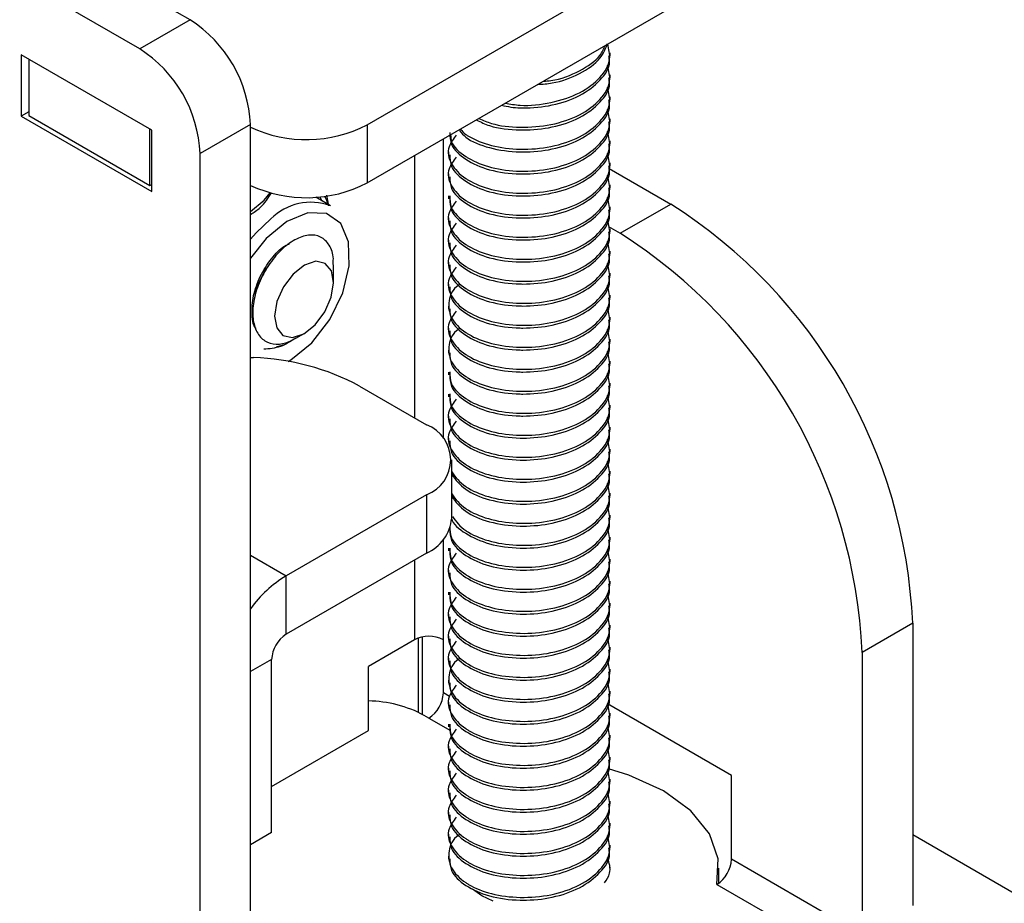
# Model space of a CAD drawing. Header units: inches. Extents: x 5 to 165, y 3 to 108.
# Tile 136 of 139: x 136.52 to 137.96, y 92.66 to 93.95. Entities that reach past the tile are written whole.
import ezdxf

# ---------------------------------------------------------------- set-up
doc = ezdxf.new("R2010")
doc.units = ezdxf.units.IN
doc.header["$LTSCALE"] = 10
doc.header["$MEASUREMENT"] = 0

msp = doc.modelspace()

# ---------------------------------------------------------------- linework, layer by layer
at = {"color": 7, "linetype": 'Continuous', "lineweight": 25}
for p, q in [((137.028724, 93.792692), (139.043978, 94.956073)), ((137.028724, 93.707771), (139.043978, 94.871153)), ((136.769923, 93.946194), (136.23535, 94.254797)), ((136.696384, 93.903741), (136.161811, 94.212343)), ((136.769923, 93.946194), (136.696384, 93.903741)), ((137.383927, 93.893719), (137.383927, 93.897737)), ((136.714061, 93.784936), (136.523142, 93.895151)), ((136.523142, 93.895151), (136.523142, 93.805332)), ((136.534456, 93.88862), (136.534456, 93.806149)), ((137.383927, 93.861572), (137.383927, 93.86559)), ((137.383927, 93.829424), (137.383927, 93.833443)), ((136.534456, 93.811863), (136.523142, 93.805332)), ((136.523142, 93.805332), (136.714061, 93.695117)), ((136.534456, 93.806149), (136.711233, 93.704098)), ((137.383927, 93.797277), (137.383927, 93.801296)), ((136.711233, 93.704098), (136.711233, 93.786569)), ((136.714061, 93.695117), (136.714061, 93.784936)), ((136.858311, 93.793101), (136.784772, 93.750648)), ((136.858311, 78.458034), (136.858311, 93.793101)), ((137.028724, 93.792692), (137.028724, 93.707771)), ((137.383927, 93.76513), (137.383927, 93.769148)), ((137.147706, 93.753075), (137.147706, 93.749056)), ((136.784772, 78.415581), (136.784772, 93.750648)), ((137.382406, 93.729035), (137.472504, 93.677023)), ((137.383927, 93.732983), (137.383927, 93.737001)), ((137.147706, 93.720927), (137.147706, 93.716909)), ((136.711233, 93.704098), (136.714061, 93.70573)), ((137.383927, 93.700835), (137.383927, 93.704854)), ((136.975031, 93.674638), (136.953548, 93.68704)), ((136.96929, 93.689977), (136.972065, 93.674319)), ((137.147706, 93.68878), (137.147706, 93.684762)), ((137.383927, 93.668688), (137.383927, 93.672706)), ((137.398541, 93.634325), (137.472504, 93.677023)), ((137.147706, 93.656633), (137.147706, 93.652614)), ((137.381467, 93.644181), (137.398541, 93.634325)), ((137.383927, 93.636541), (137.383927, 93.640559)), ((137.147706, 93.624486), (137.147706, 93.620467)), ((137.383927, 93.604393), (137.383927, 93.608412)), ((136.97975, 93.562626), (136.97975, 93.588152)), ((137.147706, 93.592338), (137.147706, 93.58832)), ((137.383927, 93.572246), (137.383927, 93.576265)), ((136.865369, 93.55239), (136.862348, 93.54292)), ((137.147706, 93.560191), (137.147706, 93.556173)), ((137.383927, 93.540099), (137.383927, 93.544117)), ((137.147706, 93.528044), (137.147706, 93.524025)), ((137.383927, 93.507952), (137.383927, 93.51197)), ((137.147706, 93.495896), (137.147706, 93.491878)), ((136.924643, 93.480983), (136.936606, 93.487892)), ((137.383927, 93.475804), (137.383927, 93.479823)), ((136.908733, 93.471813), (136.895559, 93.468098)), ((136.914501, 93.475127), (136.917109, 93.476632)), ((136.858311, 93.452917), (136.862756, 93.452693)), ((137.147706, 93.463749), (137.147706, 93.459731)), ((137.383927, 93.443657), (137.383927, 93.447676)), ((137.147706, 93.431602), (137.147706, 93.427583)), ((137.017743, 93.410971), (137.115698, 93.354423)), ((137.383927, 93.41151), (137.383927, 93.415528)), ((137.147706, 93.399455), (137.147706, 93.395436)), ((137.383927, 93.379363), (137.383927, 93.383381)), ((137.147706, 93.367307), (137.147706, 93.363289)), ((137.383927, 93.347215), (137.383927, 93.351234)), ((137.147706, 93.33516), (137.147706, 93.331142)), ((137.383927, 93.315068), (137.383927, 93.319086)), ((137.152309, 93.217987), (137.152309, 93.303398)), ((137.383927, 93.282921), (137.383927, 93.286939)), ((137.115698, 93.252372), (136.910354, 93.13383)), ((137.115698, 93.252372), (137.115698, 93.166962)), ((137.383927, 93.250773), (137.383927, 93.254792)), ((137.383927, 93.218626), (137.383927, 93.222645)), ((137.383927, 93.186479), (137.383927, 93.190497)), ((137.115698, 93.166962), (136.910354, 93.048419)), ((137.147706, 93.174424), (137.147706, 93.170405)), ((137.383927, 93.154332), (137.383927, 93.15835)), ((136.910354, 93.048419), (136.910354, 93.13383)), ((137.147706, 93.142276), (137.147706, 93.138258)), ((137.383927, 93.122184), (137.383927, 93.126203)), ((137.147706, 93.110129), (137.147706, 93.106111)), ((137.383927, 93.090037), (137.383927, 93.094055)), ((137.147706, 93.077982), (137.147706, 93.073963)), ((137.383927, 93.05789), (137.383927, 93.061908)), ((137.826057, 93.064651), (137.752094, 93.021953)), ((137.826057, 93.064651), (137.826057, 92.652298)), ((137.097737, 93.040431), (137.030562, 93.001651)), ((137.10974, 92.931397), (137.10974, 93.044667)), ((137.140164, 92.962859), (137.140164, 93.040431)), ((137.147706, 93.045835), (137.147706, 93.041816)), ((137.383927, 93.025743), (137.383927, 93.029761)), ((137.752094, 93.021953), (137.752094, 92.609599)), ((136.889141, 92.758924), (136.889141, 93.011677)), ((137.147706, 93.013687), (137.147706, 93.009669)), ((137.030562, 92.907749), (137.030562, 93.001651)), ((137.383927, 92.993595), (137.383927, 92.997614)), ((137.147706, 92.98154), (137.147706, 92.977522)), ((137.383927, 92.961448), (137.383927, 92.965466)), ((137.147706, 92.949393), (137.147706, 92.945374)), ((137.561175, 92.842296), (137.380251, 92.946741)), ((137.383927, 92.929301), (137.383927, 92.933319)), ((137.118951, 92.926117), (137.112162, 92.930036)), ((136.889141, 92.826108), (137.030562, 92.907749)), ((137.147706, 92.917245), (137.147706, 92.913227)), ((137.383927, 92.897153), (137.383927, 92.901172)), ((137.147706, 92.885098), (137.147706, 92.88108)), ((137.383927, 92.865006), (137.383927, 92.869025)), ((137.147706, 92.852951), (137.147706, 92.848932)), ((137.383927, 92.832859), (137.383927, 92.836877)), ((137.561175, 92.719815), (137.561175, 92.842296)), ((137.147706, 92.820804), (137.147706, 92.816785)), ((137.383927, 92.800712), (137.383927, 92.80473)), ((137.147706, 92.788656), (137.147706, 92.784638)), ((137.383927, 92.768564), (137.383927, 92.772583)), ((136.889141, 92.758924), (136.858311, 92.741127)), ((137.147706, 92.756509), (137.147706, 92.752491)), ((137.826057, 92.755918), (144.862782, 88.693704)), ((137.383927, 92.736417), (137.383927, 92.740435)), ((137.147706, 92.724362), (137.147706, 92.720343)), ((137.752094, 92.609599), (137.561175, 92.719815)), ((137.383927, 92.706626), (137.383927, 92.708288)), ((137.542981, 92.685065), (137.542981, 92.706626)), ((137.539962, 92.683072), (137.730881, 92.572857))]:
    msp.add_line(p, q, dxfattribs=at)
at = {"color": 8, "linetype": 'Continuous', "lineweight": 25}
for p, q in [((137.140164, 93.334426), (137.140164, 93.772104)), ((137.097737, 93.747612), (137.097737, 93.364791)), ((136.959653, 93.687503), (136.962407, 93.681926)), ((137.140164, 93.040431), (137.140164, 93.186959)), ((136.858311, 93.163873), (136.910354, 93.13383)), ((137.097737, 93.156594), (137.097737, 93.040431)), ((137.103379, 93.042988), (137.103379, 92.934646)), ((136.889141, 93.011677), (136.858311, 92.993879)), ((137.148998, 92.957759), (137.140164, 92.962859)), ((137.118951, 92.926117), (137.150491, 92.907909))]:
    msp.add_line(p, q, dxfattribs=at)
at = {"color": 8, "linetype": 'Continuous', "lineweight": 25, "flags": 128}
for points in [[(136.858311, 93.666291), (136.878257, 93.682866), (136.88727, 93.693461)], [(136.913489, 93.447036), (136.917469, 93.449384), (136.947741, 93.474237), (136.974002, 93.508285), (136.993086, 93.547422), (137.00269, 93.586928), (137.001656, 93.622038), (136.990108, 93.648517), (136.96944, 93.663171), (136.942144, 93.664233), (136.911513, 93.651574), (136.881241, 93.626722), (136.858311, 93.597883)], [(136.858311, 93.625717), (136.866476, 93.635175), (136.888077, 93.655439)]]:
    msp.add_lwpolyline(points, dxfattribs=at)
at = {"color": 7, "linetype": 'Continuous', "lineweight": 25, "flags": 128}
for points in [[(136.971396, 93.676737), (136.969641, 93.682131), (136.967121, 93.688312)], [(136.881306, 93.582949), (136.879139, 93.579742), (136.865369, 93.55239)], [(136.896537, 93.496079), (136.905721, 93.485085), (136.919605, 93.482105), (136.936077, 93.48759), (136.952629, 93.500707), (136.96674, 93.519458), (136.976262, 93.540989), (136.979746, 93.562022), (136.976662, 93.579354), (136.967478, 93.590347), (136.953593, 93.593328), (136.937121, 93.587842), (136.92057, 93.574725), (136.906459, 93.555974), (136.896936, 93.534443), (136.893452, 93.513411), (136.896537, 93.496079)], [(137.539962, 92.683072), (137.541968, 92.720296), (137.529013, 92.756779), (137.5018, 92.790546), (137.461802, 92.819765), (137.411186, 92.842856), (137.381583, 92.852004)], [(137.213085, 92.658649), (137.196219, 92.666448), (137.182881, 92.676028)]]:
    msp.add_lwpolyline(points, dxfattribs=at)
at = {"color": 7, "linetype": 'Continuous', "lineweight": 25}
for centre, radius, start, end in [((136.666409, 93.784369), 0.192101, 2.605478, 57.394522), ((136.59287, 93.741915), 0.192101, 2.605478, 57.394522), ((136.94002, 93.964911), 0.193721, 245.052569, 297.251239), ((136.94002, 93.879991), 0.193721, 245.052569, 297.251239), ((136.946645, 93.596692), 0.082954, 69.989374, 134.912268), ((137.061693, 93.031593), 0.765078, 2.476398, 57.523602), ((136.987732, 92.988897), 0.765076, 2.476304, 57.523696), ((136.851654, 93.102716), 0.350153, 61.683927, 88.18306), ((137.096332, 93.303398), 0.054577, 290.783421, 69.216579), ((137.089752, 93.224226), 0.062867, 294.374658, 354.305201), ((137.003906, 92.98003), 0.180018, 121.311018, 143.977164), ((136.935197, 93.009581), 0.046104, 122.605478, 177.394522), ((137.118951, 92.999489), 0.046111, 62.609672, 117.390328), ((137.094107, 92.964955), 0.046104, 302.605478, 357.394522), ((137.028107, 92.772705), 0.178376, 61.886302, 89.211458), ((137.515119, 92.72191), 0.046104, 302.605478, 357.394522)]:
    msp.add_arc(centre, radius, start, end, dxfattribs=at)
for points, knots in [([(137.230599, 93.824311), (137.237786, 93.823126), (137.259175, 93.819598), (137.29878, 93.824019), (137.340881, 93.838071), (137.371119, 93.861014), (137.386155, 93.886621), (137.382092, 93.903364), (137.380304, 93.910734)], [0, 0, 0, 0, 0.09448732, 0.28116614, 0.47384976, 0.66653339, 0.85321221, 1, 1, 1, 1]), ([(137.278105, 93.851736), (137.285243, 93.852239), (137.307351, 93.853798), (137.340861, 93.866973), (137.370602, 93.887416), (137.377294, 93.904169), (137.380212, 93.911474)], [0, 0, 0, 0, 0.14329867, 0.44387742, 0.75751289, 1, 1, 1, 1]), ([(137.286463, 93.856561), (137.290123, 93.856808), (137.309365, 93.858103), (137.340167, 93.870929), (137.368453, 93.889373), (137.374513, 93.903683), (137.376591, 93.908591)], [0, 0, 0, 0, 0.085179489, 0.447903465, 0.810627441, 1, 1, 1, 1]), ([(137.225255, 93.821226), (137.234121, 93.81947), (137.244236, 93.817467), (137.269387, 93.817266), (137.300497, 93.82023), (137.34146, 93.83446), (137.370644, 93.856988), (137.384858, 93.878312), (137.382498, 93.890648), (137.381928, 93.89363)], [0, 0, 0, 0, 0.12614968, 0.14391751, 0.33432687, 0.53146641, 0.73716941, 0.93646188, 1, 1, 1, 1]), ([(137.192228, 93.80216), (137.198126, 93.799485), (137.215029, 93.79182), (137.252842, 93.787946), (137.298527, 93.791505), (137.340945, 93.806024), (137.37112, 93.82884), (137.386237, 93.854721), (137.382077, 93.87171), (137.380212, 93.879326)], [0, 0, 0, 0, 0.08165933, 0.23400343, 0.39106479, 0.55317826, 0.71529173, 0.87235308, 1, 1, 1, 1]), ([(137.188987, 93.799754), (137.194953, 93.796768), (137.212254, 93.788108), (137.238184, 93.785461), (137.269337, 93.785051), (137.30052, 93.788113), (137.341454, 93.802304), (137.370645, 93.824843), (137.384857, 93.846165), (137.382498, 93.8585), (137.381928, 93.861483)], [0, 0, 0, 0, 0.09174676, 0.26603363, 0.28095722, 0.44088629, 0.60646818, 0.77924273, 0.94663291, 1, 1, 1, 1]), ([(137.165307, 93.786619), (137.167508, 93.783823), (137.170509, 93.780009), (137.184974, 93.771231), (137.20952, 93.761133), (137.25255, 93.755579), (137.298609, 93.75942), (137.340923, 93.77386), (137.371126, 93.796697), (137.386236, 93.822573), (137.382077, 93.839562), (137.380212, 93.847179)], [0, 0, 0, 0, 0.0514406, 0.07014975, 0.20028518, 0.33295036, 0.46972346, 0.61089606, 0.75206867, 0.88884176, 1, 1, 1, 1]), ([(137.163649, 93.784318), (137.16647, 93.780967), (137.175555, 93.770173), (137.207138, 93.757862), (137.238151, 93.753295), (137.269362, 93.752918), (137.300509, 93.755959), (137.341457, 93.770159), (137.370645, 93.792696), (137.384858, 93.814017), (137.382498, 93.826353), (137.381928, 93.829335)], [0, 0, 0, 0, 0.06624654, 0.21333758, 0.3642921, 0.37721783, 0.51573666, 0.65915157, 0.80879622, 0.95377734, 1, 1, 1, 1]), ([(137.150737, 93.778208), (137.150895, 93.774784), (137.151428, 93.76319), (137.164622, 93.751801), (137.184693, 93.739009), (137.209641, 93.729018), (137.252516, 93.723422), (137.298619, 93.727275), (137.34092, 93.741712), (137.371126, 93.76455), (137.386236, 93.790426), (137.382077, 93.807415), (137.380212, 93.815032)], [0, 0, 0, 0, 0.05078411, 0.17192253, 0.18825533, 0.30186151, 0.41767614, 0.5370769, 0.66031837, 0.78355984, 0.9029606, 1, 1, 1, 1]), ([(137.149705, 93.781293), (137.149785, 93.775455), (137.149976, 93.761418), (137.171071, 93.741389), (137.206404, 93.725531), (137.238162, 93.72115), (137.269353, 93.720769), (137.300512, 93.723813), (137.341456, 93.738011), (137.370645, 93.760549), (137.384858, 93.78187), (137.382498, 93.794206), (137.381928, 93.797188)], [0, 0, 0, 0, 0.08833835, 0.21240547, 0.33647259, 0.46379844, 0.47470092, 0.59153763, 0.71250403, 0.83872504, 0.9610125, 1, 1, 1, 1]), ([(137.158989, 93.777795), (137.154759, 93.772207), (137.144606, 93.758791), (137.149453, 93.735563), (137.164539, 93.719652), (137.184749, 93.706863), (137.209617, 93.69687), (137.252523, 93.691275), (137.298617, 93.695128), (137.340921, 93.709565), (137.371126, 93.732403), (137.386236, 93.758279), (137.382077, 93.775268), (137.380212, 93.782885)], [0, 0, 0, 0, 0.07637946, 0.1833388, 0.28756066, 0.30161264, 0.39935412, 0.49899563, 0.6017225, 0.70775372, 0.81378495, 0.91651182, 1, 1, 1, 1]), ([(137.149705, 93.749145), (137.149785, 93.743308), (137.149976, 93.729271), (137.171071, 93.709242), (137.206404, 93.693384), (137.238162, 93.689003), (137.269353, 93.688621), (137.300512, 93.691666), (137.341456, 93.705864), (137.370645, 93.728401), (137.384858, 93.749723), (137.382498, 93.762059), (137.381928, 93.765041)], [0, 0, 0, 0, 0.08833835, 0.21240547, 0.33647259, 0.46379844, 0.47470092, 0.59153763, 0.71250403, 0.83872504, 0.9610125, 1, 1, 1, 1]), ([(137.158989, 93.745648), (137.154759, 93.740059), (137.144606, 93.726644), (137.149453, 93.703416), (137.164539, 93.687505), (137.184749, 93.674716), (137.209617, 93.664723), (137.252523, 93.659128), (137.298617, 93.662981), (137.340921, 93.677417), (137.371126, 93.700255), (137.386236, 93.726131), (137.382077, 93.74312), (137.380212, 93.750737)], [0, 0, 0, 0, 0.07637946, 0.1833388, 0.28756066, 0.30161264, 0.39935412, 0.49899563, 0.6017225, 0.70775372, 0.81378495, 0.91651182, 1, 1, 1, 1]), ([(137.149705, 93.716998), (137.149785, 93.71116), (137.149976, 93.697123), (137.171071, 93.677094), (137.206404, 93.661237), (137.238162, 93.656856), (137.269353, 93.656474), (137.300512, 93.659519), (137.341456, 93.673717), (137.370645, 93.696254), (137.384858, 93.717575), (137.382498, 93.729911), (137.381928, 93.732893)], [0, 0, 0, 0, 0.08833835, 0.21240547, 0.33647259, 0.46379844, 0.47470092, 0.59153763, 0.71250403, 0.83872504, 0.9610125, 1, 1, 1, 1]), ([(137.149705, 93.688869), (137.149765, 93.683031), (137.149909, 93.668994), (137.164593, 93.655357), (137.184713, 93.642569), (137.209632, 93.632575), (137.252519, 93.626981), (137.298618, 93.630833), (137.34092, 93.64527), (137.371126, 93.668108), (137.386236, 93.693984), (137.382077, 93.710973), (137.380212, 93.71859)], [0, 0, 0, 0, 0.08329854, 0.20028749, 0.21606082, 0.32577554, 0.43762305, 0.55293386, 0.67195382, 0.79097378, 0.90628459, 1, 1, 1, 1]), ([(137.149705, 93.684851), (137.149785, 93.679013), (137.149976, 93.664976), (137.171071, 93.644947), (137.206404, 93.62909), (137.238162, 93.624708), (137.269353, 93.624327), (137.300512, 93.627371), (137.341456, 93.641569), (137.370645, 93.664107), (137.384858, 93.685428), (137.382498, 93.697764), (137.381928, 93.700746)], [0, 0, 0, 0, 0.08833835, 0.21240547, 0.33647259, 0.46379844, 0.47470092, 0.59153763, 0.71250403, 0.83872504, 0.9610125, 1, 1, 1, 1]), ([(136.858311, 93.661761), (136.863242, 93.664968), (136.876655, 93.673691), (136.884083, 93.685638), (136.88878, 93.693193)], [0, 0, 0, 0, 0.367665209, 1, 1, 1, 1]), ([(137.158989, 93.681354), (137.154759, 93.675765), (137.144606, 93.662349), (137.149453, 93.639122), (137.164539, 93.62321), (137.184749, 93.610421), (137.209617, 93.600428), (137.252523, 93.594833), (137.298617, 93.598686), (137.340921, 93.613123), (137.371126, 93.635961), (137.386236, 93.661837), (137.382077, 93.678826), (137.380212, 93.686443)], [0, 0, 0, 0, 0.07637946, 0.1833388, 0.28756066, 0.30161264, 0.39935412, 0.49899563, 0.6017225, 0.70775372, 0.81378495, 0.91651182, 1, 1, 1, 1]), ([(137.149705, 93.652704), (137.149785, 93.646866), (137.149976, 93.632829), (137.171071, 93.6128), (137.206404, 93.596942), (137.238162, 93.592561), (137.269353, 93.592179), (137.300512, 93.595224), (137.341456, 93.609422), (137.370645, 93.631959), (137.384858, 93.653281), (137.382498, 93.665617), (137.381928, 93.668599)], [0, 0, 0, 0, 0.08833835, 0.21240547, 0.33647259, 0.46379844, 0.47470092, 0.59153763, 0.71250403, 0.83872504, 0.9610125, 1, 1, 1, 1]), ([(137.158989, 93.649206), (137.154759, 93.643618), (137.144606, 93.630202), (137.149453, 93.606974), (137.164539, 93.591063), (137.184749, 93.578274), (137.209617, 93.568281), (137.252523, 93.562686), (137.298617, 93.566539), (137.340921, 93.580975), (137.371126, 93.603813), (137.386236, 93.62969), (137.382077, 93.646679), (137.380212, 93.654295)], [0, 0, 0, 0, 0.07637946, 0.1833388, 0.28756066, 0.30161264, 0.39935412, 0.49899563, 0.6017225, 0.70775372, 0.81378495, 0.91651182, 1, 1, 1, 1]), ([(136.978909, 93.588605), (136.979144, 93.59144), (136.980095, 93.602916), (136.974081, 93.617879), (136.961594, 93.630461), (136.943642, 93.633005), (136.923209, 93.626008), (136.902388, 93.610545), (136.883977, 93.588175), (136.870073, 93.561807), (136.861916, 93.534513), (136.860836, 93.509307), (136.866731, 93.489109), (136.878553, 93.475781), (136.895256, 93.471251), (136.911449, 93.473619), (136.921168, 93.479607), (136.92432, 93.481549)], [0, 0, 0, 0, 0.02542438, 0.102889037, 0.180370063, 0.256677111, 0.331373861, 0.406082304, 0.479814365, 0.55174335, 0.623680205, 0.694833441, 0.763994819, 0.833161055, 0.901731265, 0.968125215, 1, 1, 1, 1]), ([(137.149705, 93.620556), (137.149785, 93.614718), (137.149976, 93.600682), (137.171071, 93.580653), (137.206404, 93.564795), (137.238162, 93.560414), (137.269353, 93.560032), (137.300512, 93.563077), (137.341456, 93.577275), (137.370645, 93.599812), (137.384858, 93.621134), (137.382498, 93.633469), (137.381928, 93.636452)], [0, 0, 0, 0, 0.08833835, 0.21240547, 0.33647259, 0.46379844, 0.47470092, 0.59153763, 0.71250403, 0.83872504, 0.9610125, 1, 1, 1, 1]), ([(136.866253, 93.495315), (136.866191, 93.495384), (136.861675, 93.500464), (136.859624, 93.518575), (136.862207, 93.546069), (136.873539, 93.575514), (136.890338, 93.60015), (136.905851, 93.615369), (136.913791, 93.618212), (136.915354, 93.618772)], [0, 0, 0, 0, 0.002681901, 0.196544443, 0.385431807, 0.574319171, 0.768181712, 0.954352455, 1, 1, 1, 1]), ([(137.158989, 93.617059), (137.154759, 93.61147), (137.144606, 93.598055), (137.149453, 93.574827), (137.164539, 93.558916), (137.184749, 93.546126), (137.209617, 93.536133), (137.252523, 93.530539), (137.298617, 93.534391), (137.340921, 93.548828), (137.371126, 93.571666), (137.386236, 93.597542), (137.382077, 93.614531), (137.380212, 93.622148)], [0, 0, 0, 0, 0.076379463, 0.1833388, 0.287560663, 0.301612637, 0.399354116, 0.498995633, 0.601722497, 0.707753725, 0.813784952, 0.916511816, 1, 1, 1, 1]), ([(137.149705, 93.588409), (137.149785, 93.582571), (137.149976, 93.568534), (137.171071, 93.548505), (137.206404, 93.532648), (137.238162, 93.528267), (137.269353, 93.527885), (137.300512, 93.530929), (137.341456, 93.545128), (137.370645, 93.567665), (137.384858, 93.588986), (137.382498, 93.601322), (137.381928, 93.604304)], [0, 0, 0, 0, 0.08833835, 0.21240547, 0.33647259, 0.46379844, 0.47470092, 0.59153763, 0.71250403, 0.83872504, 0.9610125, 1, 1, 1, 1]), ([(137.158989, 93.584912), (137.154759, 93.579323), (137.144606, 93.565908), (137.149453, 93.54268), (137.164539, 93.526769), (137.184749, 93.513979), (137.209617, 93.503986), (137.252523, 93.498392), (137.298617, 93.502244), (137.340921, 93.516681), (137.371126, 93.539519), (137.386236, 93.565395), (137.382077, 93.582384), (137.380212, 93.590001)], [0, 0, 0, 0, 0.07637946, 0.1833388, 0.28756066, 0.30161264, 0.39935412, 0.49899563, 0.6017225, 0.70775372, 0.81378495, 0.91651182, 1, 1, 1, 1]), ([(137.149705, 93.556262), (137.149785, 93.550424), (137.149976, 93.536387), (137.171071, 93.516358), (137.206404, 93.5005), (137.238162, 93.496119), (137.269353, 93.495738), (137.300512, 93.498782), (137.341456, 93.51298), (137.370645, 93.535518), (137.384858, 93.556839), (137.382498, 93.569175), (137.381928, 93.572157)], [0, 0, 0, 0, 0.08833835, 0.21240547, 0.33647259, 0.46379844, 0.47470092, 0.59153763, 0.71250403, 0.83872504, 0.9610125, 1, 1, 1, 1]), ([(137.163649, 93.559287), (137.163288, 93.55907), (137.153101, 93.552947), (137.146577, 93.535096), (137.148781, 93.510753), (137.164557, 93.494616), (137.184737, 93.481836), (137.209622, 93.471837), (137.252522, 93.466245), (137.298617, 93.470097), (137.340921, 93.484534), (137.371126, 93.507372), (137.386236, 93.533248), (137.382077, 93.550237), (137.380212, 93.557854)], [0, 0, 0, 0, 0.00367114, 0.10339346, 0.20722445, 0.30839804, 0.32203902, 0.41692177, 0.51364898, 0.61337129, 0.71630132, 0.81923136, 0.91895367, 1, 1, 1, 1]), ([(137.149705, 93.524114), (137.149785, 93.518277), (137.149976, 93.50424), (137.171071, 93.484211), (137.206404, 93.468353), (137.238162, 93.463972), (137.269353, 93.46359), (137.300512, 93.466635), (137.341456, 93.480833), (137.370645, 93.50337), (137.384858, 93.524692), (137.382498, 93.537028), (137.381928, 93.54001)], [0, 0, 0, 0, 0.08833835, 0.21240547, 0.33647259, 0.46379844, 0.47470092, 0.59153763, 0.71250403, 0.83872504, 0.9610125, 1, 1, 1, 1]), ([(137.158989, 93.520617), (137.154759, 93.515028), (137.144606, 93.501613), (137.149453, 93.478385), (137.164539, 93.462474), (137.184749, 93.449685), (137.209617, 93.439692), (137.252523, 93.434097), (137.298617, 93.43795), (137.340921, 93.452386), (137.371126, 93.475224), (137.386236, 93.501101), (137.382077, 93.518089), (137.380212, 93.525706)], [0, 0, 0, 0, 0.07637946, 0.1833388, 0.28756066, 0.30161264, 0.39935412, 0.49899563, 0.6017225, 0.70775372, 0.81378495, 0.91651182, 1, 1, 1, 1]), ([(137.149705, 93.491967), (137.149785, 93.486129), (137.149976, 93.472092), (137.171071, 93.452064), (137.206404, 93.436206), (137.238162, 93.431825), (137.269353, 93.431443), (137.300512, 93.434488), (137.341456, 93.448686), (137.370645, 93.471223), (137.384858, 93.492545), (137.382498, 93.50488), (137.381928, 93.507862)], [0, 0, 0, 0, 0.08833835, 0.21240547, 0.33647259, 0.46379844, 0.47470092, 0.59153763, 0.71250403, 0.83872504, 0.9610125, 1, 1, 1, 1]), ([(137.163649, 93.494993), (137.163288, 93.494775), (137.153101, 93.488653), (137.146577, 93.470802), (137.148781, 93.446458), (137.164557, 93.430321), (137.184737, 93.417541), (137.209622, 93.407543), (137.252522, 93.40195), (137.298617, 93.405802), (137.340921, 93.420239), (137.371126, 93.443077), (137.386236, 93.468953), (137.382077, 93.485942), (137.380212, 93.493559)], [0, 0, 0, 0, 0.00367114, 0.103393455, 0.207224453, 0.308398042, 0.322039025, 0.416921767, 0.513648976, 0.613371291, 0.716301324, 0.819231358, 0.918953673, 1, 1, 1, 1]), ([(136.916898, 93.476949), (136.915823, 93.476188), (136.907147, 93.470049), (136.893265, 93.465933), (136.881765, 93.465233), (136.877634, 93.464981)], [0, 0, 0, 0, 0.08311965, 0.67066425, 1, 1, 1, 1]), ([(137.149705, 93.45982), (137.149785, 93.453982), (137.149976, 93.439945), (137.171071, 93.419916), (137.206404, 93.404059), (137.238162, 93.399678), (137.269353, 93.399296), (137.300512, 93.40234), (137.341456, 93.416538), (137.370645, 93.439076), (137.384858, 93.460397), (137.382498, 93.472733), (137.381928, 93.475715)], [0, 0, 0, 0, 0.08833835, 0.21240547, 0.33647259, 0.46379844, 0.47470092, 0.59153763, 0.71250403, 0.83872504, 0.9610125, 1, 1, 1, 1]), ([(137.149705, 93.431691), (137.149765, 93.425853), (137.149909, 93.411816), (137.164593, 93.398178), (137.184713, 93.385391), (137.209632, 93.375397), (137.252519, 93.369803), (137.298618, 93.373655), (137.34092, 93.388092), (137.371126, 93.41093), (137.386236, 93.436806), (137.382077, 93.453795), (137.380212, 93.461412)], [0, 0, 0, 0, 0.08329854, 0.20028749, 0.21606082, 0.32577554, 0.43762305, 0.55293386, 0.67195382, 0.79097378, 0.90628459, 1, 1, 1, 1]), ([(137.149705, 93.427673), (137.149785, 93.421835), (137.149976, 93.407798), (137.171071, 93.387769), (137.206404, 93.371911), (137.238162, 93.36753), (137.269353, 93.367148), (137.300512, 93.370193), (137.341456, 93.384391), (137.370645, 93.406928), (137.384858, 93.42825), (137.382498, 93.440586), (137.381928, 93.443568)], [0, 0, 0, 0, 0.08833835, 0.21240547, 0.33647259, 0.46379844, 0.47470092, 0.59153763, 0.71250403, 0.83872504, 0.9610125, 1, 1, 1, 1]), ([(137.149705, 93.399544), (137.149765, 93.393706), (137.149909, 93.379669), (137.164593, 93.366031), (137.184713, 93.353244), (137.209632, 93.343249), (137.252519, 93.337655), (137.298618, 93.341508), (137.34092, 93.355945), (137.371126, 93.378783), (137.386236, 93.404659), (137.382077, 93.421648), (137.380212, 93.429265)], [0, 0, 0, 0, 0.08329854, 0.20028749, 0.21606082, 0.32577554, 0.43762305, 0.55293386, 0.67195382, 0.79097378, 0.90628459, 1, 1, 1, 1]), ([(137.149705, 93.395525), (137.149785, 93.389687), (137.149976, 93.375651), (137.171071, 93.355622), (137.206404, 93.339764), (137.238162, 93.335383), (137.269353, 93.335001), (137.300512, 93.338046), (137.341456, 93.352244), (137.370645, 93.374781), (137.384858, 93.396103), (137.382498, 93.408439), (137.381928, 93.411421)], [0, 0, 0, 0, 0.08833835, 0.21240547, 0.33647259, 0.46379844, 0.47470092, 0.59153763, 0.71250403, 0.83872504, 0.9610125, 1, 1, 1, 1]), ([(137.158989, 93.392028), (137.154759, 93.386439), (137.144606, 93.373024), (137.149453, 93.349796), (137.164539, 93.333885), (137.184749, 93.321096), (137.209617, 93.311103), (137.252523, 93.305508), (137.298617, 93.30936), (137.340921, 93.323797), (137.371126, 93.346635), (137.386236, 93.372511), (137.382077, 93.3895), (137.380212, 93.397117)], [0, 0, 0, 0, 0.07637946, 0.1833388, 0.28756066, 0.30161264, 0.39935412, 0.49899563, 0.6017225, 0.70775372, 0.81378495, 0.91651182, 1, 1, 1, 1]), ([(137.149705, 93.363378), (137.149785, 93.35754), (137.149976, 93.343503), (137.171071, 93.323474), (137.206404, 93.307617), (137.238162, 93.303236), (137.269353, 93.302854), (137.300512, 93.305899), (137.341456, 93.320097), (137.370645, 93.342634), (137.384858, 93.363955), (137.382498, 93.376291), (137.381928, 93.379273)], [0, 0, 0, 0, 0.08833835, 0.21240547, 0.33647259, 0.46379844, 0.47470092, 0.59153763, 0.71250403, 0.83872504, 0.9610125, 1, 1, 1, 1]), ([(137.158989, 93.359881), (137.154759, 93.354292), (137.144606, 93.340877), (137.149453, 93.317649), (137.164539, 93.301738), (137.184749, 93.288948), (137.209617, 93.278955), (137.252523, 93.273361), (137.298617, 93.277213), (137.340921, 93.29165), (137.371126, 93.314488), (137.386236, 93.340364), (137.382077, 93.357353), (137.380212, 93.36497)], [0, 0, 0, 0, 0.076379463, 0.1833388, 0.287560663, 0.301612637, 0.399354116, 0.498995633, 0.601722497, 0.707753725, 0.813784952, 0.916511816, 1, 1, 1, 1]), ([(137.149705, 93.331231), (137.149785, 93.325393), (137.149976, 93.311356), (137.171071, 93.291327), (137.206404, 93.275469), (137.238162, 93.271088), (137.269353, 93.270707), (137.300512, 93.273751), (137.341456, 93.287949), (137.370645, 93.310487), (137.384858, 93.331808), (137.382498, 93.344144), (137.381928, 93.347126)], [0, 0, 0, 0, 0.08833835, 0.21240547, 0.33647259, 0.46379844, 0.47470092, 0.59153763, 0.71250403, 0.83872504, 0.9610125, 1, 1, 1, 1]), ([(137.152309, 93.285731), (137.158025, 93.278153), (137.164515, 93.269548), (137.184795, 93.25681), (137.209597, 93.246804), (137.252528, 93.241214), (137.298615, 93.245066), (137.340921, 93.259503), (137.371126, 93.282341), (137.386236, 93.308217), (137.382077, 93.325206), (137.380212, 93.332823)], [0, 0, 0, 0, 0.12711008, 0.14432674, 0.26408087, 0.38616295, 0.51202524, 0.64193607, 0.77184691, 0.89770919, 1, 1, 1, 1]), ([(137.152309, 93.281712), (137.158169, 93.274162), (137.169915, 93.259025), (137.206756, 93.24336), (137.238157, 93.238941), (137.269358, 93.23856), (137.300511, 93.241604), (137.341456, 93.255802), (137.370645, 93.278339), (137.384858, 93.299661), (137.382498, 93.311997), (137.381928, 93.314979)], [0, 0, 0, 0, 0.13555107, 0.27172481, 0.41147526, 0.42344162, 0.55167939, 0.68444984, 0.82298764, 0.95720805, 1, 1, 1, 1]), ([(137.152309, 93.253583), (137.158025, 93.246005), (137.164515, 93.237401), (137.184795, 93.224663), (137.209597, 93.214657), (137.252528, 93.209067), (137.298615, 93.212918), (137.340921, 93.227355), (137.371126, 93.250193), (137.386236, 93.27607), (137.382077, 93.293059), (137.380212, 93.300675)], [0, 0, 0, 0, 0.12711008, 0.14432674, 0.26408087, 0.38616295, 0.51202524, 0.64193607, 0.77184691, 0.89770919, 1, 1, 1, 1]), ([(137.152309, 93.249565), (137.158169, 93.242014), (137.169915, 93.226878), (137.206756, 93.211213), (137.238157, 93.206793), (137.269358, 93.206413), (137.300511, 93.209457), (137.341456, 93.223655), (137.370645, 93.246192), (137.384858, 93.267514), (137.382498, 93.279849), (137.381928, 93.282832)], [0, 0, 0, 0, 0.13555107, 0.27172481, 0.41147526, 0.42344162, 0.55167939, 0.68444984, 0.82298764, 0.95720805, 1, 1, 1, 1]), ([(137.153381, 93.220326), (137.158808, 93.213142), (137.16501, 93.204933), (137.184802, 93.192518), (137.209594, 93.182508), (137.252529, 93.17692), (137.298615, 93.180771), (137.340921, 93.195208), (137.371126, 93.218046), (137.386236, 93.243922), (137.382077, 93.260911), (137.380212, 93.268528)], [0, 0, 0, 0, 0.12133033, 0.13866099, 0.25920805, 0.38209849, 0.50879416, 0.63956519, 0.77033621, 0.89703189, 1, 1, 1, 1]), ([(137.151954, 93.219311), (137.152027, 93.218711), (137.153089, 93.210006), (137.171888, 93.194972), (137.206166, 93.179002), (137.238166, 93.174647), (137.269351, 93.174265), (137.300514, 93.17731), (137.341455, 93.191507), (137.370645, 93.214045), (137.384858, 93.235366), (137.382498, 93.247702), (137.381928, 93.250684)], [0, 0, 0, 0, 0.00996524, 0.14469808, 0.27943092, 0.41770263, 0.42954237, 0.55642321, 0.68778877, 0.82486067, 0.95766085, 1, 1, 1, 1]), ([(137.149705, 93.20666), (137.149765, 93.200822), (137.149909, 93.186785), (137.164593, 93.173147), (137.184713, 93.16036), (137.209632, 93.150366), (137.252519, 93.144772), (137.298618, 93.148624), (137.34092, 93.163061), (137.371126, 93.185899), (137.386236, 93.211775), (137.382077, 93.228764), (137.380212, 93.236381)], [0, 0, 0, 0, 0.08329854, 0.20028749, 0.21606082, 0.32577554, 0.43762305, 0.55293386, 0.67195382, 0.79097378, 0.90628459, 1, 1, 1, 1]), ([(137.149705, 93.202642), (137.149785, 93.196804), (137.149976, 93.182767), (137.171071, 93.162738), (137.206404, 93.14688), (137.238162, 93.142499), (137.269353, 93.142118), (137.300512, 93.145162), (137.341456, 93.15936), (137.370645, 93.181898), (137.384858, 93.203219), (137.382498, 93.215555), (137.381928, 93.218537)], [0, 0, 0, 0, 0.08833835, 0.21240547, 0.33647259, 0.46379844, 0.47470092, 0.59153763, 0.71250403, 0.83872504, 0.9610125, 1, 1, 1, 1]), ([(137.149705, 93.174513), (137.149765, 93.168675), (137.149909, 93.154638), (137.164593, 93.141), (137.184713, 93.128213), (137.209632, 93.118219), (137.252519, 93.112624), (137.298618, 93.116477), (137.34092, 93.130914), (137.371126, 93.153752), (137.386236, 93.179628), (137.382077, 93.196617), (137.380212, 93.204234)], [0, 0, 0, 0, 0.08329854, 0.20028749, 0.21606082, 0.32577554, 0.43762305, 0.55293386, 0.67195382, 0.79097378, 0.90628459, 1, 1, 1, 1]), ([(137.149705, 93.170494), (137.149785, 93.164657), (137.149976, 93.15062), (137.171071, 93.130591), (137.206404, 93.114733), (137.238162, 93.110352), (137.269353, 93.10997), (137.300512, 93.113015), (137.341456, 93.127213), (137.370645, 93.14975), (137.384858, 93.171072), (137.382498, 93.183408), (137.381928, 93.18639)], [0, 0, 0, 0, 0.08833835, 0.21240547, 0.33647259, 0.46379844, 0.47470092, 0.59153763, 0.71250403, 0.83872504, 0.9610125, 1, 1, 1, 1]), ([(137.158989, 93.166997), (137.154759, 93.161408), (137.144606, 93.147993), (137.149453, 93.124765), (137.164539, 93.108854), (137.184749, 93.096065), (137.209617, 93.086072), (137.252523, 93.080477), (137.298617, 93.08433), (137.340921, 93.098766), (137.371126, 93.121604), (137.386236, 93.147481), (137.382077, 93.164469), (137.380212, 93.172086)], [0, 0, 0, 0, 0.07637946, 0.1833388, 0.28756066, 0.30161264, 0.39935412, 0.49899563, 0.6017225, 0.70775372, 0.81378495, 0.91651182, 1, 1, 1, 1]), ([(137.149705, 93.138347), (137.149785, 93.132509), (137.149976, 93.118472), (137.171071, 93.098444), (137.206404, 93.082586), (137.238162, 93.078205), (137.269353, 93.077823), (137.300512, 93.080868), (137.341456, 93.095066), (137.370645, 93.117603), (137.384858, 93.138925), (137.382498, 93.15126), (137.381928, 93.154242)], [0, 0, 0, 0, 0.088338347, 0.212405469, 0.33647259, 0.463798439, 0.474700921, 0.591537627, 0.71250403, 0.838725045, 0.961012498, 1, 1, 1, 1]), ([(137.149705, 93.110218), (137.149765, 93.10438), (137.149909, 93.090343), (137.164593, 93.076706), (137.184713, 93.063918), (137.209632, 93.053924), (137.252519, 93.04833), (137.298618, 93.052182), (137.34092, 93.066619), (137.371126, 93.089457), (137.386236, 93.115333), (137.382077, 93.132322), (137.380212, 93.139939)], [0, 0, 0, 0, 0.08329854, 0.20028749, 0.21606082, 0.32577554, 0.43762305, 0.55293386, 0.67195382, 0.79097378, 0.90628459, 1, 1, 1, 1]), ([(137.149705, 93.1062), (137.149785, 93.100362), (137.149976, 93.086325), (137.171071, 93.066296), (137.206404, 93.050439), (137.238162, 93.046057), (137.269353, 93.045676), (137.300512, 93.04872), (137.341456, 93.062918), (137.370645, 93.085456), (137.384858, 93.106777), (137.382498, 93.119113), (137.381928, 93.122095)], [0, 0, 0, 0, 0.088338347, 0.212405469, 0.33647259, 0.463798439, 0.474700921, 0.591537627, 0.71250403, 0.838725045, 0.961012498, 1, 1, 1, 1]), ([(137.158989, 93.102703), (137.154759, 93.097114), (137.144606, 93.083698), (137.149453, 93.060471), (137.164539, 93.04456), (137.184749, 93.03177), (137.209617, 93.021777), (137.252523, 93.016182), (137.298617, 93.020035), (137.340921, 93.034472), (137.371126, 93.05731), (137.386236, 93.083186), (137.382077, 93.100175), (137.380212, 93.107792)], [0, 0, 0, 0, 0.07637946, 0.1833388, 0.28756066, 0.30161264, 0.39935412, 0.49899563, 0.6017225, 0.70775372, 0.81378495, 0.91651182, 1, 1, 1, 1]), ([(137.149705, 93.074053), (137.149785, 93.068215), (137.149976, 93.054178), (137.171071, 93.034149), (137.206404, 93.018291), (137.238162, 93.01391), (137.269353, 93.013528), (137.300512, 93.016573), (137.341456, 93.030771), (137.370645, 93.053308), (137.384858, 93.07463), (137.382498, 93.086966), (137.381928, 93.089948)], [0, 0, 0, 0, 0.08833835, 0.21240547, 0.33647259, 0.46379844, 0.47470092, 0.59153763, 0.71250403, 0.83872504, 0.9610125, 1, 1, 1, 1]), ([(137.158989, 93.070555), (137.154759, 93.064967), (137.144606, 93.051551), (137.149453, 93.028323), (137.164539, 93.012412), (137.184749, 92.999623), (137.209617, 92.98963), (137.252523, 92.984035), (137.298617, 92.987888), (137.340921, 93.002324), (137.371126, 93.025163), (137.386236, 93.051039), (137.382077, 93.068028), (137.380212, 93.075644)], [0, 0, 0, 0, 0.07637946, 0.1833388, 0.28756066, 0.30161264, 0.39935412, 0.49899563, 0.6017225, 0.70775372, 0.81378495, 0.91651182, 1, 1, 1, 1]), ([(137.149705, 93.041905), (137.149785, 93.036067), (137.149976, 93.022031), (137.171071, 93.002002), (137.206404, 92.986144), (137.238162, 92.981763), (137.269353, 92.981381), (137.300512, 92.984426), (137.341456, 92.998624), (137.370645, 93.021161), (137.384858, 93.042483), (137.382498, 93.054819), (137.381928, 93.057801)], [0, 0, 0, 0, 0.08833835, 0.21240547, 0.33647259, 0.46379844, 0.47470092, 0.59153763, 0.71250403, 0.83872504, 0.9610125, 1, 1, 1, 1]), ([(137.158989, 93.038408), (137.154759, 93.032819), (137.144606, 93.019404), (137.149453, 92.996176), (137.164539, 92.980265), (137.184749, 92.967475), (137.209617, 92.957483), (137.252523, 92.951888), (137.298617, 92.95574), (137.340921, 92.970177), (137.371126, 92.993015), (137.386236, 93.018891), (137.382077, 93.03588), (137.380212, 93.043497)], [0, 0, 0, 0, 0.076379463, 0.1833388, 0.287560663, 0.301612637, 0.399354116, 0.498995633, 0.601722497, 0.707753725, 0.813784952, 0.916511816, 1, 1, 1, 1]), ([(137.149705, 93.009758), (137.149785, 93.00392), (137.149976, 92.989883), (137.171071, 92.969854), (137.206404, 92.953997), (137.238162, 92.949616), (137.269353, 92.949234), (137.300512, 92.952279), (137.341456, 92.966477), (137.370645, 92.989014), (137.384858, 93.010335), (137.382498, 93.022671), (137.381928, 93.025653)], [0, 0, 0, 0, 0.08833835, 0.21240547, 0.33647259, 0.46379844, 0.47470092, 0.59153763, 0.71250403, 0.83872504, 0.9610125, 1, 1, 1, 1]), ([(137.163649, 93.012784), (137.163288, 93.012566), (137.153101, 93.006444), (137.146577, 92.988593), (137.148781, 92.964249), (137.164557, 92.948112), (137.184737, 92.935332), (137.209622, 92.925334), (137.252522, 92.919741), (137.298617, 92.923593), (137.340921, 92.93803), (137.371126, 92.960868), (137.386236, 92.986744), (137.382077, 93.003733), (137.380212, 93.01135)], [0, 0, 0, 0, 0.00367114, 0.10339346, 0.20722445, 0.30839804, 0.32203902, 0.41692177, 0.51364898, 0.61337129, 0.71630132, 0.81923136, 0.91895367, 1, 1, 1, 1]), ([(137.149705, 92.977611), (137.149785, 92.971773), (137.149976, 92.957736), (137.171071, 92.937707), (137.206404, 92.921849), (137.238162, 92.917468), (137.269353, 92.917087), (137.300512, 92.920131), (137.341456, 92.934329), (137.370645, 92.956867), (137.384858, 92.978188), (137.382498, 92.990524), (137.381928, 92.993506)], [0, 0, 0, 0, 0.08833835, 0.21240547, 0.33647259, 0.46379844, 0.47470092, 0.59153763, 0.71250403, 0.83872504, 0.9610125, 1, 1, 1, 1]), ([(137.158989, 92.974114), (137.154759, 92.968525), (137.144606, 92.955109), (137.149453, 92.931882), (137.164539, 92.91597), (137.184749, 92.903181), (137.209617, 92.893188), (137.252523, 92.887593), (137.298617, 92.891446), (137.340921, 92.905883), (137.371126, 92.928721), (137.386236, 92.954597), (137.382077, 92.971586), (137.380212, 92.979203)], [0, 0, 0, 0, 0.076379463, 0.1833388, 0.287560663, 0.301612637, 0.399354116, 0.498995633, 0.601722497, 0.707753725, 0.813784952, 0.916511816, 1, 1, 1, 1]), ([(137.149705, 92.945463), (137.149785, 92.939626), (137.149976, 92.925589), (137.171071, 92.90556), (137.206404, 92.889702), (137.238162, 92.885321), (137.269353, 92.884939), (137.300512, 92.887984), (137.341456, 92.902182), (137.370645, 92.924719), (137.384858, 92.946041), (137.382498, 92.958377), (137.381928, 92.961359)], [0, 0, 0, 0, 0.08833835, 0.21240547, 0.33647259, 0.46379844, 0.47470092, 0.59153763, 0.71250403, 0.83872504, 0.9610125, 1, 1, 1, 1]), ([(137.149705, 92.917335), (137.149765, 92.911497), (137.149909, 92.89746), (137.164593, 92.883822), (137.184713, 92.871034), (137.209632, 92.86104), (137.252519, 92.855446), (137.298618, 92.859299), (137.34092, 92.873735), (137.371126, 92.896573), (137.386236, 92.92245), (137.382077, 92.939439), (137.380212, 92.947055)], [0, 0, 0, 0, 0.08329854, 0.20028749, 0.21606082, 0.32577554, 0.43762305, 0.55293386, 0.67195382, 0.79097378, 0.90628459, 1, 1, 1, 1]), ([(137.149705, 92.913316), (137.149785, 92.907478), (137.149976, 92.893442), (137.171071, 92.873413), (137.206404, 92.857555), (137.238162, 92.853174), (137.269353, 92.852792), (137.300512, 92.855837), (137.341456, 92.870035), (137.370645, 92.892572), (137.384858, 92.913894), (137.382498, 92.926229), (137.381928, 92.929212)], [0, 0, 0, 0, 0.08833835, 0.21240547, 0.33647259, 0.46379844, 0.47470092, 0.59153763, 0.71250403, 0.83872504, 0.9610125, 1, 1, 1, 1]), ([(137.158989, 92.909819), (137.154759, 92.90423), (137.144606, 92.890815), (137.149453, 92.867587), (137.164539, 92.851676), (137.184749, 92.838886), (137.209617, 92.828893), (137.252523, 92.823299), (137.298617, 92.827151), (137.340921, 92.841588), (137.371126, 92.864426), (137.386236, 92.890302), (137.382077, 92.907291), (137.380212, 92.914908)], [0, 0, 0, 0, 0.076379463, 0.1833388, 0.287560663, 0.301612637, 0.399354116, 0.498995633, 0.601722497, 0.707753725, 0.813784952, 0.916511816, 1, 1, 1, 1]), ([(137.149705, 92.881169), (137.149785, 92.875331), (137.149976, 92.861294), (137.171071, 92.841265), (137.206404, 92.825408), (137.238162, 92.821027), (137.269353, 92.820645), (137.300512, 92.823689), (137.341456, 92.837887), (137.370645, 92.860425), (137.384858, 92.881746), (137.382498, 92.894082), (137.381928, 92.897064)], [0, 0, 0, 0, 0.08833835, 0.21240547, 0.33647259, 0.46379844, 0.47470092, 0.59153763, 0.71250403, 0.83872504, 0.9610125, 1, 1, 1, 1]), ([(137.158989, 92.877672), (137.154759, 92.872083), (137.144606, 92.858668), (137.149453, 92.83544), (137.164539, 92.819529), (137.184749, 92.806739), (137.209617, 92.796746), (137.252523, 92.791152), (137.298617, 92.795004), (137.340921, 92.809441), (137.371126, 92.832279), (137.386236, 92.858155), (137.382077, 92.875144), (137.380212, 92.882761)], [0, 0, 0, 0, 0.07637946, 0.1833388, 0.28756066, 0.30161264, 0.39935412, 0.49899563, 0.6017225, 0.70775372, 0.81378495, 0.91651182, 1, 1, 1, 1]), ([(137.149705, 92.849022), (137.149785, 92.843184), (137.149976, 92.829147), (137.171071, 92.809118), (137.206404, 92.79326), (137.238162, 92.788879), (137.269353, 92.788498), (137.300512, 92.791542), (137.341456, 92.80574), (137.370645, 92.828277), (137.384858, 92.849599), (137.382498, 92.861935), (137.381928, 92.864917)], [0, 0, 0, 0, 0.08833835, 0.21240547, 0.33647259, 0.46379844, 0.47470092, 0.59153763, 0.71250403, 0.83872504, 0.9610125, 1, 1, 1, 1]), ([(137.158989, 92.845524), (137.154759, 92.839936), (137.144606, 92.82652), (137.149453, 92.803292), (137.164539, 92.787381), (137.184749, 92.774592), (137.209617, 92.764599), (137.252523, 92.759004), (137.298617, 92.762857), (137.340921, 92.777294), (137.371126, 92.800132), (137.386236, 92.826008), (137.382077, 92.842997), (137.380212, 92.850614)], [0, 0, 0, 0, 0.07637946, 0.1833388, 0.28756066, 0.30161264, 0.39935412, 0.49899563, 0.6017225, 0.70775372, 0.81378495, 0.91651182, 1, 1, 1, 1]), ([(137.149705, 92.816874), (137.149785, 92.811037), (137.149976, 92.797), (137.171071, 92.776971), (137.206404, 92.761113), (137.238162, 92.756732), (137.269353, 92.75635), (137.300512, 92.759395), (137.341456, 92.773593), (137.370645, 92.79613), (137.384858, 92.817452), (137.382498, 92.829788), (137.381928, 92.83277)], [0, 0, 0, 0, 0.08833835, 0.21240547, 0.33647259, 0.46379844, 0.47470092, 0.59153763, 0.71250403, 0.83872504, 0.9610125, 1, 1, 1, 1]), ([(137.158989, 92.813377), (137.154759, 92.807788), (137.144606, 92.794373), (137.149453, 92.771145), (137.164539, 92.755234), (137.184749, 92.742445), (137.209617, 92.732452), (137.252523, 92.726857), (137.298617, 92.73071), (137.340921, 92.745146), (137.371126, 92.767984), (137.386236, 92.79386), (137.382077, 92.810849), (137.380212, 92.818466)], [0, 0, 0, 0, 0.076379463, 0.1833388, 0.287560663, 0.301612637, 0.399354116, 0.498995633, 0.601722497, 0.707753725, 0.813784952, 0.916511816, 1, 1, 1, 1]), ([(137.149705, 92.784727), (137.149785, 92.778889), (137.149976, 92.764852), (137.171071, 92.744823), (137.206404, 92.728966), (137.238162, 92.724585), (137.269353, 92.724203), (137.300512, 92.727248), (137.341456, 92.741446), (137.370645, 92.763983), (137.384858, 92.785304), (137.382498, 92.79764), (137.381928, 92.800622)], [0, 0, 0, 0, 0.08833835, 0.21240547, 0.33647259, 0.46379844, 0.47470092, 0.59153763, 0.71250403, 0.83872504, 0.9610125, 1, 1, 1, 1]), ([(137.158989, 92.78123), (137.154759, 92.775641), (137.144606, 92.762226), (137.149453, 92.738998), (137.164539, 92.723087), (137.184749, 92.710297), (137.209617, 92.700304), (137.252523, 92.69471), (137.298617, 92.698562), (137.340921, 92.712999), (137.371126, 92.735837), (137.386236, 92.761713), (137.382077, 92.778702), (137.380212, 92.786319)], [0, 0, 0, 0, 0.07637946, 0.1833388, 0.28756066, 0.30161264, 0.39935412, 0.49899563, 0.6017225, 0.70775372, 0.81378495, 0.91651182, 1, 1, 1, 1]), ([(137.149705, 92.75258), (137.149785, 92.746742), (137.149976, 92.732705), (137.171071, 92.712676), (137.206404, 92.696819), (137.238162, 92.692437), (137.269353, 92.692056), (137.300512, 92.6951), (137.341456, 92.709298), (137.370645, 92.731836), (137.384858, 92.753157), (137.382498, 92.765493), (137.381928, 92.768475)], [0, 0, 0, 0, 0.08833835, 0.21240547, 0.33647259, 0.46379844, 0.47470092, 0.59153763, 0.71250403, 0.83872504, 0.9610125, 1, 1, 1, 1]), ([(137.163649, 92.755606), (137.163288, 92.755388), (137.153101, 92.749265), (137.146577, 92.731415), (137.148781, 92.707071), (137.164557, 92.690934), (137.184737, 92.678154), (137.209622, 92.668155), (137.252522, 92.662563), (137.298617, 92.666415), (137.340921, 92.680852), (137.371126, 92.70369), (137.386236, 92.729566), (137.382077, 92.746555), (137.380212, 92.754172)], [0, 0, 0, 0, 0.00367114, 0.10339346, 0.20722445, 0.30839804, 0.32203902, 0.41692177, 0.51364898, 0.61337129, 0.71630132, 0.81923136, 0.91895367, 1, 1, 1, 1]), ([(137.149705, 92.720433), (137.149785, 92.714595), (137.149976, 92.700558), (137.171071, 92.680529), (137.206404, 92.664671), (137.238162, 92.66029), (137.269353, 92.659908), (137.300512, 92.662953), (137.341456, 92.677151), (137.370645, 92.699688), (137.384858, 92.72101), (137.382498, 92.733346), (137.381928, 92.736328)], [0, 0, 0, 0, 0.08833835, 0.21240547, 0.33647259, 0.46379844, 0.47470092, 0.59153763, 0.71250403, 0.83872504, 0.9610125, 1, 1, 1, 1]), ([(137.375735, 92.685363), (137.378763, 92.689954), (137.386501, 92.701687), (137.382592, 92.714329), (137.380212, 92.722024)], [0, 0, 0, 0, 0.39127069, 1, 1, 1, 1])]:
    msp.add_open_spline(points, degree=3, knots=knots, dxfattribs=at)

doc.saveas('drawing.dxf')
